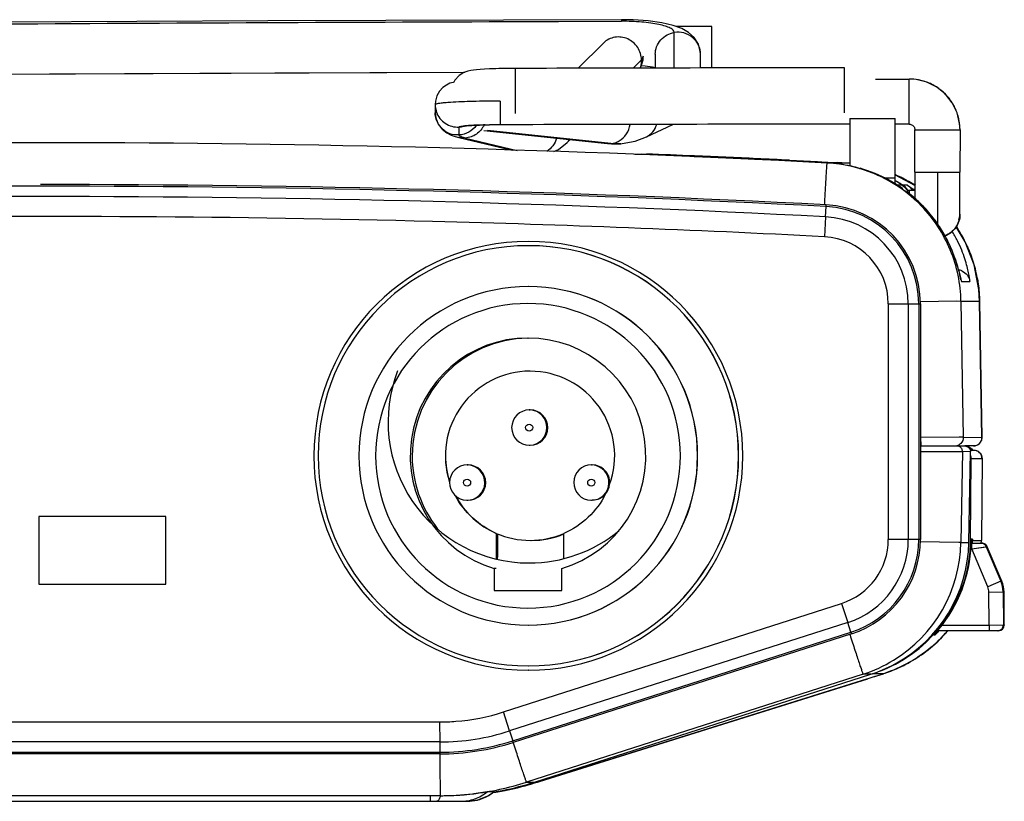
# Model space of a CAD drawing. Header units: inches. Extents: x 0 to 17, y 0 to 11.
# Tile 11 of 30: x 5 to 5.7, y 9.2 to 9.7. Entities that reach past the tile are written whole.
import ezdxf

# ---------------------------------------------------------------- set-up
doc = ezdxf.new("R2010")
doc.units = ezdxf.units.IN
doc.header["$LTSCALE"] = 0.935
doc.header["$MEASUREMENT"] = 0
doc.layers.get('0').update_dxf_attribs({"linetype": 'CONTINUOUS'})

msp = doc.modelspace()

# ---------------------------------------------------------------- linework, layer by layer
at = {"color": 7, "linetype": 'CONTINUOUS'}
for p, q in [((5.35761, 9.72154), (5.40179, 9.7217)), ((5.35761, 9.72158), (5.40179, 9.7217)), ((5.40179, 9.7228), (5.40179, 9.7217)), ((5.43889, 9.68878), (5.43891, 9.71381)), ((5.46525, 9.68883), (5.46528, 9.71801)), ((5.38912, 9.70636), (5.37125, 9.68862)), ((5.38915, 9.70639), (5.38912, 9.70636)), ((5.45733, 9.69859), (5.45732, 9.69862)), ((5.45732, 9.68881), (5.45732, 9.69854)), ((5.41002, 9.68872), (5.41582, 9.69448)), ((5.41711, 9.69705), (5.41581, 9.69448)), ((5.42558, 9.69848), (5.42558, 9.68875)), ((5.32239, 9.68847), (5.31813, 9.68841)), ((5.32737, 9.68851), (5.32239, 9.68847)), ((5.32735, 9.65682), (5.32737, 9.68851)), ((5.55847, 9.65721), (5.5585, 9.68894)), ((5.58044, 9.68102), (5.60412, 9.68104)), ((5.58044, 9.68103), (5.60412, 9.68104)), ((5.6041, 9.6493), (5.60412, 9.68104)), ((5.62343, 9.67536), (5.61648, 9.67883)), ((5.62949, 9.67045), (5.62343, 9.67536)), ((5.31644, 9.66555), (5.31644, 9.65727)), ((5.63433, 9.66433), (5.62949, 9.67045)), ((5.63773, 9.65735), (5.63433, 9.66433)), ((5.27081, 9.66304), (5.27082, 9.66267)), ((5.27081, 9.66304), (5.27081, 9.65737)), ((5.31644, 9.65727), (5.31644, 9.64888)), ((5.63952, 9.64986), (5.63773, 9.65735)), ((5.56244, 9.65324), (5.56241, 9.61978)), ((5.56244, 9.65324), (5.59418, 9.65325)), ((5.59415, 9.60707), (5.59418, 9.65325)), ((5.28753, 9.6473), (5.28753, 9.6417)), ((5.30501, 9.64487), (5.39189, 9.63569)), ((5.30529, 9.64874), (5.30898, 9.64881)), ((5.30605, 9.64875), (5.30667, 9.64877)), ((5.39435, 9.63567), (5.30747, 9.64484)), ((5.41936, 9.64047), (5.43794, 9.64914)), ((5.6041, 9.6493), (5.59418, 9.64929)), ((5.6041, 9.6493), (5.59418, 9.6493)), ((5.60774, 9.6469), (5.60806, 9.64532)), ((5.60804, 9.61557), (5.60806, 9.64532)), ((5.60806, 9.64532), (5.63981, 9.64531)), ((5.63981, 9.64531), (5.63952, 9.64986)), ((5.63981, 9.64531), (5.63978, 9.61556)), ((5.29201, 9.63953), (5.28745, 9.6399)), ((5.28745, 9.6399), (5.28745, 9.6399)), ((5.28745, 9.6399), (5.32504, 9.63097)), ((5.28803, 9.64097), (5.28753, 9.6417)), ((5.29201, 9.63953), (5.32844, 9.63087)), ((5.3636, 9.63641), (5.36567, 9.63846)), ((5.3919, 9.63568), (5.39189, 9.63569)), ((5.39435, 9.63566), (5.3919, 9.63568)), ((5.40118, 9.63557), (5.39435, 9.63566)), ((5.39919, 9.63545), (5.40134, 9.63558)), ((5.40118, 9.63557), (5.40215, 9.63566)), ((5.40134, 9.63558), (5.40118, 9.63557)), ((5.60802, 9.61557), (5.60802, 9.59721)), ((5.60802, 9.61557), (5.62391, 9.61553)), ((5.62391, 9.61553), (5.62388, 9.57929)), ((5.62391, 9.61553), (5.63977, 9.61556)), ((5.63977, 9.58666), (5.63977, 9.61556)), ((5.58623, 9.61156), (5.59415, 9.61159)), ((5.60802, 9.60259), (5.60247, 9.60259)), ((5.60406, 9.60259), (5.60406, 9.60055)), ((5.54525, 9.58413), (5.54569, 9.59137)), ((5.54569, 9.59137), (5.54577, 9.59253)), ((5.54525, 9.58413), (5.54448, 9.57012)), ((5.63976, 9.58596), (5.63976, 9.58666)), ((5.63977, 9.58587), (5.63977, 9.58666)), ((5.63978, 9.58596), (5.63978, 9.58587)), ((5.3363, 9.56681), (5.33641, 9.56681)), ((5.33641, 9.56384), (5.3363, 9.56384)), ((5.33632, 9.53507), (5.33623, 9.53507)), ((5.58936, 9.52285), (5.61194, 9.52285)), ((5.58936, 9.52285), (5.58936, 9.35725)), ((5.60344, 9.52285), (5.60344, 9.35725)), ((5.61075, 9.52285), (5.61075, 9.35725)), ((5.61194, 9.52285), (5.61194, 9.35725)), ((5.33605, 9.49887), (5.33611, 9.49887)), ((5.33749, 9.47555), (5.33753, 9.47555)), ((5.33696, 9.44828), (5.33758, 9.44828)), ((5.33696, 9.42348), (5.33757, 9.42348)), ((5.61194, 9.42298), (5.64316, 9.42298)), ((5.63914, 9.42267), (5.63761, 9.42298)), ((5.64653, 9.42179), (5.6445, 9.42298)), ((5.64746, 9.42121), (5.64653, 9.42179)), ((5.64653, 9.42179), (5.64653, 9.42179)), ((5.61194, 9.41899), (5.63967, 9.41895)), ((5.63151, 9.41896), (5.63967, 9.41895)), ((5.63967, 9.41895), (5.64158, 9.41895)), ((5.64158, 9.41895), (5.64046, 9.35514)), ((5.64713, 9.41894), (5.64158, 9.41895)), ((5.64601, 9.35514), (5.64713, 9.41894)), ((5.64767, 9.42029), (5.64675, 9.42069)), ((5.64693, 9.42001), (5.64936, 9.42001)), ((5.64882, 9.42041), (5.64746, 9.42121)), ((5.64882, 9.42001), (5.64767, 9.42029)), ((5.64936, 9.42001), (5.64936, 9.42001)), ((5.29332, 9.40959), (5.29393, 9.40959)), ((5.38061, 9.40959), (5.38122, 9.40959)), ((5.64723, 9.35637), (5.64774, 9.414)), ((5.65531, 9.41401), (5.64774, 9.414)), ((5.65531, 9.41401), (5.6548, 9.35636)), ((5.65532, 9.41401), (5.65531, 9.41401)), ((5.29332, 9.38479), (5.29392, 9.38479)), ((5.38061, 9.38479), (5.38121, 9.38479)), ((5.08137, 9.37338), (4.9921, 9.37338)), ((4.9921, 9.37338), (4.9921, 9.32577)), ((4.99243, 9.32577), (4.99243, 9.37338)), ((5.08137, 9.32577), (5.08137, 9.37338)), ((5.31368, 9.36149), (5.31376, 9.36149)), ((5.31368, 9.36149), (5.31368, 9.34376)), ((5.31457, 9.3612), (5.31457, 9.34558)), ((5.36129, 9.34397), (5.36129, 9.36149)), ((5.33752, 9.35652), (5.33757, 9.35652)), ((5.61194, 9.35725), (5.58936, 9.35725)), ((5.63902, 9.35512), (5.61176, 9.35548)), ((5.64046, 9.35514), (5.63902, 9.35512)), ((5.64046, 9.35514), (5.64601, 9.35514)), ((5.64723, 9.35637), (5.64769, 9.35637)), ((5.64765, 9.35454), (5.65528, 9.35454)), ((5.64854, 9.35751), (5.64773, 9.35751)), ((5.64808, 9.35057), (5.64812, 9.35454)), ((5.64854, 9.35751), (5.64855, 9.35699)), ((5.64855, 9.35637), (5.6548, 9.35637)), ((5.65476, 9.35453), (5.6548, 9.35636)), ((5.6548, 9.35637), (5.6548, 9.35636)), ((5.31457, 9.34558), (5.31446, 9.34358)), ((5.64808, 9.35057), (5.64726, 9.35057)), ((5.64808, 9.35057), (5.65828, 9.35211)), ((5.64808, 9.35057), (5.65601, 9.35177)), ((5.6593, 9.32394), (5.64808, 9.35057)), ((5.65894, 9.35211), (5.65828, 9.35211)), ((5.65828, 9.35211), (5.66852, 9.32779)), ((5.66918, 9.32779), (5.65894, 9.35211)), ((5.33677, 9.34065), (5.33685, 9.34065)), ((5.31368, 9.3367), (5.31224, 9.3367)), ((5.31224, 9.3367), (5.31224, 9.32131)), ((5.35985, 9.32131), (5.35985, 9.3367)), ((4.9921, 9.32577), (5.08137, 9.32577)), ((5.66852, 9.32779), (5.6593, 9.32394)), ((5.66852, 9.32779), (5.66918, 9.32779)), ((5.31224, 9.32131), (5.35985, 9.32131)), ((5.66007, 9.32018), (5.67008, 9.32026)), ((5.66028, 9.297), (5.66007, 9.32018)), ((5.67073, 9.32026), (5.67008, 9.32026)), ((5.67008, 9.32026), (5.67028, 9.29704)), ((5.67094, 9.29704), (5.67073, 9.32026)), ((5.31874, 9.23585), (5.5565, 9.31218)), ((5.5565, 9.31218), (5.56083, 9.29882)), ((5.56083, 9.29882), (5.32307, 9.22249)), ((5.33614, 9.297), (5.33623, 9.297)), ((5.56311, 9.29192), (5.56083, 9.29882)), ((5.62701, 9.297), (5.66028, 9.297)), ((5.66028, 9.297), (5.67094, 9.29704)), ((5.66028, 9.297), (5.66031, 9.29303)), ((5.67094, 9.29704), (5.67094, 9.297)), ((5.32535, 9.21559), (5.56311, 9.29192)), ((5.56349, 9.29081), (5.32573, 9.21448)), ((5.5624, 9.29018), (5.56247, 9.28997)), ((5.56311, 9.29192), (5.56349, 9.29081)), ((5.62496, 9.29406), (5.6215, 9.29006)), ((5.62232, 9.29006), (5.62297, 9.29075)), ((5.66697, 9.29303), (5.6241, 9.29303)), ((5.6215, 9.29006), (5.62232, 9.29006)), ((5.57161, 9.26242), (5.33502, 9.18647)), ((5.3363, 9.26526), (5.33618, 9.26526)), ((5.33619, 9.26824), (5.3363, 9.26824)), ((5.34056, 9.18647), (5.57715, 9.26242)), ((5.57715, 9.26242), (5.57161, 9.26242)), ((5.57716, 9.2624), (5.57837, 9.26279)), ((5.57805, 9.26024), (5.58593, 9.26279)), ((5.58593, 9.26279), (5.57837, 9.26279)), ((5.58445, 9.2623), (5.58631, 9.26291)), ((5.57398, 9.25894), (5.3427, 9.18656)), ((5.34409, 9.187), (5.57503, 9.25927)), ((5.57979, 9.2608), (5.57503, 9.25927)), ((5.57979, 9.2608), (5.58445, 9.2623)), ((5.32307, 9.22249), (5.31874, 9.23585)), ((4.71223, 9.22884), (5.27395, 9.22884)), ((5.27395, 9.22884), (5.274, 9.21481)), ((5.32307, 9.22249), (5.32535, 9.21559)), ((5.274, 9.21481), (4.71228, 9.21481)), ((5.274, 9.21481), (5.27406, 9.20756)), ((5.32573, 9.21448), (5.32535, 9.21559)), ((4.71234, 9.20756), (5.27406, 9.20756)), ((5.27406, 9.20756), (5.27408, 9.20639)), ((5.27408, 9.20639), (4.71237, 9.20639)), ((5.33502, 9.18647), (5.34056, 9.18647)), ((5.34063, 9.18647), (5.34235, 9.18647)), ((5.34235, 9.18647), (5.34313, 9.1867)), ((5.3427, 9.18656), (5.34409, 9.187)), ((5.30742, 9.17967), (5.29797, 9.17835)), ((5.31208, 9.17967), (5.30742, 9.17967)), ((5.31209, 9.17958), (5.31191, 9.17956)), ((5.31213, 9.17934), (5.31195, 9.17931)), ((5.31208, 9.17967), (5.31208, 9.17967)), ((5.33705, 9.18485), (5.33913, 9.18546)), ((4.6993, 9.17301), (5.29331, 9.17301)), ((5.27438, 9.17698), (4.71267, 9.17698)), ((5.26754, 9.17301), (5.26742, 9.17698)), ((5.31141, 9.17921), (5.31159, 9.17924))]:
    msp.add_line(p, q, dxfattribs=at)
at = {"color": 6, "linetype": 'CONTINUOUS'}
for p, q in [((5.46528, 9.71801), (5.44051, 9.71793)), ((5.46528, 9.71801), (5.44051, 9.71796)), ((4.68625, 9.68317), (5.29159, 9.68586)), ((4.99622, 9.63625), (4.99308, 9.63625)), ((5.0016, 9.63625), (4.99622, 9.63625)), ((5.41106, 9.62815), (5.41572, 9.62815)), ((5.45297, 9.62666), (5.45334, 9.62664)), ((5.45298, 9.62696), (5.45335, 9.62694)), ((5.45298, 9.62691), (5.45335, 9.6269)), ((5.45334, 9.62664), (5.49698, 9.62472)), ((5.51995, 9.62395), (5.53955, 9.623)), ((5.53955, 9.623), (5.54588, 9.62268)), ((5.54588, 9.62268), (5.54648, 9.62265)), ((5.54648, 9.62265), (5.54682, 9.62263)), ((5.54682, 9.62263), (5.55334, 9.6223)), ((5.5595, 9.62197), (5.54742, 9.62197)), ((5.55334, 9.6223), (5.55862, 9.62202)), ((5.5601, 9.62194), (5.55334, 9.6223)), ((5.56241, 9.62156), (5.5595, 9.62197)), ((5.60802, 9.60624), (5.59404, 9.61378)), ((5.59913, 9.6064), (5.59603, 9.6064)), ((5.59944, 9.60615), (5.59963, 9.6064)), ((5.60276, 9.6064), (5.59963, 9.6064)), ((5.60276, 9.6064), (5.60692, 9.60364)), ((5.63872, 9.54718), (5.64034, 9.54024)), ((5.64034, 9.54024), (5.64051, 9.53944)), ((5.64051, 9.53944), (5.64073, 9.53863)), ((5.64073, 9.53863), (5.64679, 9.53863)), ((5.63743, 9.5247), (5.61192, 9.52441)), ((5.64046, 9.52464), (5.63743, 9.5247)), ((5.65355, 9.52464), (5.64046, 9.52464)), ((5.64046, 9.52464), (5.64212, 9.42904)), ((5.65356, 9.52465), (5.65355, 9.52464)), ((5.65523, 9.42902), (5.65355, 9.52464)), ((5.65356, 9.52465), (5.65523, 9.42902)), ((5.6391, 9.42905), (5.61212, 9.42898)), ((5.61212, 9.42898), (5.61216, 9.42298)), ((5.64212, 9.42904), (5.6391, 9.42905)), ((5.64212, 9.42904), (5.65523, 9.42902)), ((5.65523, 9.42903), (5.65487, 9.42689)), ((5.65523, 9.42902), (5.65523, 9.42902)), ((5.64928, 9.42298), (5.64316, 9.42298)), ((5.6514, 9.42337), (5.64928, 9.42298))]:
    msp.add_line(p, q, dxfattribs=at)
at = {"color": 7, "linetype": 'CONTINUOUS'}
for points in [[(5.40179, 9.7228), (5.15319, 9.72188), (4.8766, 9.72047), (4.57648, 9.71895)], [(5.45732, 9.69862), (5.45722, 9.70051), (5.45587, 9.70559), (5.453, 9.71023), (5.449, 9.71389), (5.44425, 9.71658), (5.43809, 9.7188), (5.43012, 9.72062), (5.42048, 9.72193), (5.41006, 9.72265), (5.40179, 9.7228)], [(5.41489, 9.68873), (5.4157, 9.69012), (5.41693, 9.69455), (5.41711, 9.69708)], [(5.31813, 9.68841), (5.31333, 9.68829), (5.30908, 9.68815), (5.30541, 9.68798), (5.30233, 9.68779), (5.29977, 9.68758), (5.29766, 9.68735), (5.29578, 9.68705), (5.29369, 9.68656), (5.29097, 9.68554), (5.28777, 9.68353), (5.28466, 9.68024), (5.28398, 9.67887)], [(5.4158, 9.69048), (5.41846, 9.69025), (5.42358, 9.68955), (5.42558, 9.68916)], [(5.28398, 9.67887), (5.28334, 9.67873), (5.28121, 9.67804), (5.27875, 9.67683), (5.27621, 9.67499), (5.27389, 9.67244), (5.27206, 9.6692), (5.27099, 9.66544), (5.27081, 9.66304)], [(5.61648, 9.67883), (5.60901, 9.6807), (5.60412, 9.68104)], [(5.27081, 9.65737), (5.27121, 9.65383), (5.27295, 9.64933), (5.27574, 9.64569), (5.27897, 9.64316), (5.28194, 9.64164), (5.28474, 9.64063), (5.28745, 9.6399)], [(5.29087, 9.64799), (5.29067, 9.64795), (5.2908, 9.64796), (5.29156, 9.64805), (5.29282, 9.64817), (5.29451, 9.64829), (5.29661, 9.64842), (5.29911, 9.64853), (5.302, 9.64864), (5.30529, 9.64874)], [(5.35428, 9.63011), (5.35754, 9.63156), (5.36361, 9.63641)], [(5.40215, 9.63566), (5.41131, 9.63744), (5.41936, 9.64047)], [(5.39189, 9.63569), (5.39483, 9.63546), (5.39919, 9.63545)], [(5.65894, 9.35211), (5.65883, 9.35235), (5.6582, 9.35325), (5.65736, 9.35395), (5.65636, 9.35439), (5.65528, 9.35454)], [(5.65601, 9.35177), (5.65802, 9.35207), (5.65828, 9.35211)], [(5.58631, 9.26291), (5.58718, 9.2632), (5.58833, 9.26359), (5.58978, 9.26411), (5.59122, 9.26466), (5.5926, 9.2652), (5.59403, 9.26579), (5.59555, 9.26644), (5.59709, 9.26713), (5.59863, 9.26786), (5.60018, 9.26862), (5.60173, 9.26941), (5.60328, 9.27025), (5.60484, 9.27112), (5.6064, 9.27203), (5.60797, 9.27298), (5.60954, 9.27398), (5.61111, 9.27502), (5.61268, 9.2761), (5.61426, 9.27724), (5.61583, 9.27841), (5.6174, 9.27964), (5.61897, 9.28092), (5.62053, 9.28224), (5.62209, 9.28362), (5.62364, 9.28504), (5.62517, 9.28652), (5.62669, 9.28805), (5.6282, 9.28963), (5.62969, 9.29127), (5.63116, 9.29296), (5.63123, 9.29303)], [(5.33913, 9.18546), (5.34064, 9.18592), (5.34271, 9.18656)], [(5.29331, 9.17301), (5.30085, 9.17398), (5.3079, 9.17683), (5.31208, 9.17967)], [(5.31159, 9.17924), (5.31519, 9.17982), (5.31869, 9.18045), (5.32209, 9.18113)], [(5.32209, 9.18113), (5.32538, 9.18184), (5.32857, 9.18259), (5.33163, 9.18336), (5.33448, 9.18412), (5.33705, 9.18485)]]:
    msp.add_lwpolyline(points, dxfattribs=at)
at = {"color": 6, "linetype": 'CONTINUOUS'}
for points in [[(4.68625, 9.68322), (4.84074, 9.6839), (5.15801, 9.68536), (5.29159, 9.68577)], [(5.45334, 9.62664), (5.46457, 9.62616), (5.47509, 9.6257)], [(5.47509, 9.6257), (5.49096, 9.62499), (5.49539, 9.62479)], [(5.61084, 9.59462), (5.60874, 9.59658), (5.60688, 9.59822), (5.60523, 9.59961)], [(5.61881, 9.58606), (5.61591, 9.58941), (5.61321, 9.59227), (5.61084, 9.59462)], [(5.63991, 9.54229), (5.63975, 9.543), (5.63956, 9.5438), (5.63935, 9.54468), (5.63911, 9.54566), (5.63884, 9.54674), (5.63852, 9.54791), (5.63817, 9.54918), (5.63776, 9.55056), (5.63731, 9.55204), (5.63679, 9.55362), (5.63621, 9.55531), (5.63556, 9.5571), (5.63483, 9.55898), (5.63402, 9.56096), (5.63312, 9.56303), (5.63213, 9.56517), (5.63104, 9.56739), (5.62984, 9.56967), (5.62854, 9.57201), (5.62713, 9.57439), (5.62561, 9.57681), (5.62397, 9.57925), (5.62221, 9.58171), (5.62033, 9.58417), (5.61881, 9.58606)], [(5.65356, 9.52465), (5.65305, 9.53303), (5.64973, 9.55026), (5.64342, 9.56663), (5.63703, 9.57717)], [(5.64041, 9.53999), (5.64016, 9.54112), (5.63991, 9.54229)], [(5.64046, 9.53974), (5.64046, 9.53974), (5.64045, 9.53981), (5.64041, 9.53999)]]:
    msp.add_lwpolyline(points, dxfattribs=at)
at = {"color": 7, "linetype": 'CONTINUOUS'}
for centre in [(5.33688, 9.43588), (5.29323, 9.39719), (5.38052, 9.39719)]:
    msp.add_circle(centre, 0.00248, dxfattribs=at)
for centre, radius, start, end in [((5.3275, 9.19006), 0.49843, 91.18255, 91.36317), ((5.32807, 9.16247), 0.52603, 91.0134, 91.18281), ((5.32871, 9.12487), 0.56363, 90.64243, 91.01126), ((5.62546, -87.22881), 96.91778, 90.0395838, 90.1762215), ((5.60413, 9.64546), 0.03557, 79.60053, 90.01328), ((5.60409, 9.6452), 0.03584, 73.70463, 79.60847), ((5.60417, 9.64547), 0.03556, 66.97966, 73.70693), ((5.60413, 9.64541), 0.03563, 60.91161, 66.95962), ((5.60398, 9.64514), 0.03594, 54.28163, 60.91252), ((5.60407, 9.64527), 0.03578, 48.23857, 54.28314), ((5.60432, 9.64555), 0.0354, 41.44514, 48.22796), ((5.29601, 9.44148), 0.22359, 93.71628, 93.91848), ((5.60402, 9.6453), 0.03579, 35.39018, 41.43524), ((5.60389, 9.64521), 0.03595, 28.76822, 35.39172), ((5.28657, 9.66303), 0.01575, 181.31334, 195.39947), ((5.2865, 9.66302), 0.01568, 195.4194, 199.33441), ((5.60416, 9.64535), 0.03564, 22.7164, 28.76915), ((5.60421, 9.64539), 0.03559, 15.98753, 22.69634), ((5.60394, 9.64531), 0.03586, 10.07758, 15.98996), ((5.60421, 9.64535), 0.03559, 359.9285, 10.08536), ((5.28662, 9.66326), 0.01599, 273.29231, 285.5607), ((5.29594, 9.59787), 0.05039, 95.86169, 96.34936), ((5.29792, 9.57832), 0.07004, 94.60993, 95.84108), ((5.28665, 9.66315), 0.01587, 285.56221, 289.4541), ((5.30057, 9.54699), 0.10149, 94.33959, 94.67957), ((5.30236, 9.52321), 0.12533, 93.67489, 94.33525), ((5.30634, 9.46114), 0.18753, 92.57627, 93.67336), ((5.31009, 9.38478), 0.26399, 92.47309, 92.64264), ((5.31271, 9.32226), 0.32655, 91.62649, 92.46023), ((5.31527, 9.24073), 0.40813, 91.48325, 91.66044), ((5.31593, 9.21537), 0.4335, 91.30573, 91.48321), ((5.31782, 9.11567), 0.53322, 90.14796, 90.9499), ((5.61775, -98.84653), 108.49583, 90.0292085, 90.1591226), ((5.35326, 9.64682), 0.01468, 314.8376, 325.41886), ((5.39308, 9.64952), 0.01393, 293.936, 300.13953), ((4.99325, -1.07794), 10.68361, 90.000248, 92.96453), ((4.99315, -1.07794), 10.68361, 87.03547, 89.999752), ((4.99318, -1.07794), 10.68478, 87.03547, 89.999752), ((4.99319, -1.07794), 10.67636, 90.000248, 92.96453), ((4.99309, -1.07794), 10.67636, 87.03547, 89.999752), ((5.54214, 9.52285), 0.06862, 359.99952, 87.03367), ((5.54216, 9.52285), 0.06978, 359.99952, 87.03367), ((5.54208, 9.52285), 0.06136, 359.99952, 87.03367), ((5.6238, 9.58668), 0.01596, 342.81372, 357.1329), ((5.62398, 9.58588), 0.01579, 359.97813, 2.80844), ((5.54203, 9.52285), 0.04733, 359.99985, 87.03334), ((5.3363, 9.41604), 0.15078, 90.00119, 269.95517), ((5.3363, 9.41604), 0.1478, 90.00217, 269.95461), ((5.33629, 9.41604), 0.15078, 270.00118, 89.95516), ((5.33629, 9.41604), 0.1478, 270.00217, 89.95461), ((5.33637, 9.41604), 0.1478, 270.00217, 89.95461), ((5.33623, 9.41604), 0.11903, 90.00126, 180.001), ((5.33629, 9.41604), 0.11904, 270.00221, 89.95456), ((5.33623, 9.41604), 0.11903, 359.99901, 89.95552), ((5.33605, 9.41604), 0.10713, 90.00132, 269.99869), ((5.33605, 9.41604), 0.10713, 270.00131, 89.99868), ((5.33605, 9.41604), 0.08283, 90.00091, 253.29469), ((5.33749, 9.41604), 0.08283, 90.99085, 180.00099), ((5.33605, 9.41604), 0.08283, 286.7053, 89.95553), ((5.33685, 9.43984), 0.0992, 158.72057, 269.95495), ((5.33749, 9.41604), 0.05952, 90.00119, 198.04845), ((5.33748, 9.41604), 0.05952, 340.10652, 89.95516), ((5.33696, 9.43588), 0.0124, 90.0002, 269.9998), ((5.33696, 9.43596), 0.01231, 87.20947, 89.95399), ((5.33696, 9.43588), 0.0124, 272.77238, 87.23103), ((5.33757, 9.43588), 0.0124, 270.00076, 89.95508), ((5.33696, 9.4358), 0.01232, 270.00285, 272.79225), ((5.64381, 9.41754), 0.00505, 69.89922, 73.62549), ((5.64377, 9.41743), 0.00516, 57.64871, 69.88591), ((5.33623, 9.41604), 0.11903, 179.99902, 269.95553), ((5.33757, 9.41604), 0.05952, 179.99961, 197.85382), ((5.33623, 9.41604), 0.11903, 270.00125, 0.00098), ((5.64936, 9.41405), 0.00595, 359.55151, 89.99994), ((5.29332, 9.39719), 0.0124, 90.0002, 87.23103), ((5.29332, 9.39728), 0.01231, 87.20947, 89.95399), ((5.29392, 9.39719), 0.0124, 270.00076, 89.95508), ((5.38061, 9.39719), 0.0124, 90.0002, 87.23103), ((5.38061, 9.39728), 0.01231, 87.20947, 89.95399), ((5.38121, 9.39719), 0.0124, 357.83081, 89.95508), ((5.38113, 9.39719), 0.0124, 319.79719, 353.49315), ((5.33757, 9.41603), 0.05951, 246.4207, 269.95709), ((5.33685, 9.43984), 0.09919, 270.00055, 309.55634), ((5.33757, 9.41603), 0.05951, 269.99941, 293.50411), ((5.33838, 9.41603), 0.05951, 269.99934, 292.67148), ((5.54203, 9.35725), 0.04733, 287.79949, 0.00023), ((5.54208, 9.35725), 0.06136, 287.79913, 0.0006), ((5.54214, 9.35725), 0.06862, 287.79913, 0.0006), ((5.54216, 9.35725), 0.06978, 287.79913, 0.0006), ((5.54128, 9.35687), 0.0992, 301.48057, 359.00089), ((5.54682, 9.35688), 0.0992, 298.53883, 358.99651), ((5.54804, 9.35724), 0.0992, 297.81428, 358.71499), ((5.54863, 9.35724), 0.0986, 358.71079, 359.49985), ((5.52082, 9.35827), 0.12689, 357.88207, 358.34574), ((5.49115, 9.35903), 0.15657, 358.38215, 359.02989), ((5.57063, 9.3565), 0.07792, 358.60655, 359.30734), ((5.57799, 9.35641), 0.07055, 359.30738, 359.97062), ((5.55442, 9.35646), 0.09412, 359.94753, 0.32335), ((5.65463, 9.35057), 0.00397, 22.83388, 89.99945), ((5.55752, 9.35722), 0.09729, 358.41556, 359.49923), ((5.65528, 9.35057), 0.00397, 73.66948, 90.00349), ((5.65528, 9.35056), 0.00398, 57.38502, 73.6348), ((5.65528, 9.35057), 0.00396, 50.9041, 57.3196), ((5.65526, 9.35055), 0.004, 41.08607, 50.93257), ((5.6553, 9.35059), 0.00394, 34.13415, 41.03386), ((5.65526, 9.35056), 0.00399, 22.87477, 34.16156), ((5.65024, 9.32009), 0.01984, 0.49953, 22.83493), ((5.6509, 9.32009), 0.01984, 0.49955, 22.83495), ((5.65015, 9.32009), 0.00992, 0.50118, 22.83329), ((5.66631, 9.297), 0.00397, 270.00103, 0.00063), ((5.66697, 9.297), 0.00397, 270.00104, 0.00087), ((5.56351, 9.34515), 0.0806, 317.54677, 318.82861), ((5.557, 9.3509), 0.08928, 318.80007, 319.59549), ((5.5551, 9.35782), 0.09996, 314.57568, 317.61971), ((5.55579, 9.35718), 0.09902, 317.62117, 319.37783), ((5.55472, 9.3582), 0.1005, 311.73748, 314.57718), ((5.54114, 9.35719), 0.09954, 287.8226, 301.45392), ((5.54671, 9.35715), 0.09949, 287.81514, 298.52228), ((5.54793, 9.35749), 0.09947, 287.81425, 297.80083), ((5.51105, 9.45846), 0.20921, 287.38291, 287.80805), ((5.51442, 9.44774), 0.19798, 287.50656, 287.82705), ((5.274, 9.37535), 0.16054, 269.99979, 287.79863), ((5.27406, 9.37535), 0.1678, 269.99979, 287.79863), ((5.27408, 9.37535), 0.16896, 269.99979, 287.79863), ((5.27428, 9.37582), 0.19885, 276.55859, 287.78494), ((5.27996, 9.37523), 0.19825, 286.2516, 287.79771), ((5.28004, 9.37521), 0.19823, 286.2316, 287.79808), ((5.28302, 9.37127), 0.19409, 287.28784, 287.79823), ((5.26788, 9.4301), 0.25477, 287.17939, 287.40484), ((5.29325, 9.20288), 0.02989, 297.82849, 309.04134), ((5.27987, 9.37558), 0.19861, 279.33783, 286.24966), ((5.27994, 9.37557), 0.1986, 279.31697, 286.22961), ((5.28137, 9.37751), 0.20055, 278.82232, 281.8524), ((5.2818, 9.37553), 0.19852, 281.84867, 285.71337), ((5.28259, 9.37266), 0.19554, 285.71813, 287.28658), ((5.27437, 9.37552), 0.19854, 270.00275, 276.54246), ((5.27449, 9.37688), 0.19991, 270.00318, 273.62333), ((5.27436, 9.37918), 0.20221, 273.62065, 274.18185), ((5.27422, 9.38066), 0.2037, 274.19019, 276.44776), ((5.29329, 9.20287), 0.02986, 270.04222, 283.90172), ((5.27395, 9.3831), 0.20615, 276.44502, 276.69094), ((5.29338, 9.20263), 0.02961, 283.84968, 288.45152), ((5.29334, 9.20266), 0.02965, 288.50666, 297.88489)]:
    msp.add_arc(centre, radius, start, end, dxfattribs=at)
at = {"color": 6, "linetype": 'CONTINUOUS'}
for centre, radius, start, end in [((4.99357, -1.07793), 10.71419, 90.002595, 92.958204), ((4.99348, -1.07788), 10.71414, 87.041785, 89.956538), ((4.9182, -3.02515), 12.6631, 87.579634, 87.748706), ((5.00709, -1.06847), 10.70472, 87.612681, 87.792668), ((5.00791, -1.04868), 10.68491, 87.37639, 87.610715), ((5.00788, -1.04921), 10.68544, 87.253223, 87.376372), ((5.54125, 9.52267), 0.09944, 75.38785, 87.0265), ((5.54156, 9.52282), 0.0993, 77.41995, 87.01177), ((5.55452, 9.52578), 0.09632, 86.68663, 87.04152), ((5.55448, 9.52501), 0.09709, 85.29734, 86.68531), ((5.55287, 9.57322), 0.04764, 77.04381, 77.49474), ((5.54164, 9.52307), 0.09903, 75.5442, 77.21417), ((5.54144, 9.52228), 0.09985, 73.84868, 75.54678), ((5.54889, 9.52751), 0.0938, 61.00985, 61.19711), ((5.54176, 9.51674), 0.10644, 58.54243, 60.44495), ((5.55494, 9.52413), 0.09786, 65.89465, 66.25049), ((5.54852, 9.52683), 0.09457, 59.68921, 61.01489), ((5.55487, 9.52398), 0.09802, 65.67281, 65.89469), ((5.5547, 9.5236), 0.09843, 64.24455, 65.67201), ((5.55443, 9.52306), 0.09904, 62.4321, 64.24445), ((5.55429, 9.52278), 0.09935, 61.55688, 62.43275), ((5.55424, 9.52268), 0.09946, 60.10711, 61.55687), ((5.55433, 9.52283), 0.09929, 56.94273, 60.10828), ((5.54402, 9.52646), 0.09523, 54.37177, 57.11872), ((5.5484, 9.52665), 0.09478, 58.8577, 59.67934), ((5.54414, 9.52072), 0.10181, 57.30202, 58.51311), ((5.54735, 9.52488), 0.09685, 57.57825, 58.86729), ((5.5499, 9.52891), 0.09207, 57.30777, 57.57411), ((5.59423, 9.59799), 0.00999, 39.44187, 57.2426), ((5.59428, 9.59805), 0.00992, 27.56982, 39.37866), ((5.59381, 9.59807), 0.00988, 19.32603, 21.4071), ((5.5545, 9.52939), 0.09089, 53.93648, 54.77796), ((5.54065, 9.52127), 0.10152, 47.69708, 51.834), ((5.54097, 9.52164), 0.10103, 45.20815, 47.69112), ((5.54104, 9.5217), 0.10095, 42.34036, 45.20801), ((5.54088, 9.52156), 0.10115, 39.60596, 42.33982), ((5.54117, 9.52184), 0.10075, 31.26679, 39.58593), ((5.54077, 9.52164), 0.1012, 24.49976, 31.24966), ((5.5543, 9.52287), 0.09928, 25.84027, 33.23583), ((5.53934, 9.52101), 0.10276, 18.22125, 24.48996), ((5.55466, 9.52304), 0.09888, 24.0617, 25.84231), ((5.53689, 9.52019), 0.10534, 14.84649, 18.22753), ((5.63701, 9.5371), 0.00987, 65.90634, 79.04387), ((5.55298, 9.52263), 0.1006, 10.7001, 14.42915), ((5.64928, 9.42893), 0.00595, 270, 0.87793), ((5.63616, 9.42896), 0.00598, 270.06577, 283.67618), ((5.6493, 9.42888), 0.00589, 290.79414, 297.0995), ((5.64926, 9.42896), 0.00599, 297.1341, 311.91861), ((5.64929, 9.42892), 0.00593, 311.94801, 318.93236), ((5.64925, 9.42895), 0.00599, 318.9622, 333.8906), ((5.64933, 9.42891), 0.00589, 333.92665, 340.02155)]:
    msp.add_arc(centre, radius, start, end, dxfattribs=at)
at = {"color": 7, "linetype": 'CONTINUOUS'}
for centre, major_axis, ratio, start_param, end_param in [((5.5485, 9.35724), (0.05283, 0.08396), 0.999919, -1.69972, -1.046155), ((5.64769, 9.35354), (0.00003, 0.00397), 0.008379, 0.000073, 0.776592)]:
    msp.add_ellipse(centre, major_axis=major_axis, ratio=ratio, start_param=start_param, end_param=end_param, dxfattribs=at)
for points in [[(4.57648, 9.71787), (4.83686, 9.71903), (5.09723, 9.72079), (5.35761, 9.72158)], [(5.64774, 9.414), (5.64774, 9.41479), (5.64759, 9.41559), (5.64729, 9.41631)], [(5.67028, 9.29704), (5.67028, 9.29703), (5.67028, 9.29701), (5.67028, 9.297)], [(5.67094, 9.297), (5.67094, 9.29701), (5.67094, 9.29703), (5.67094, 9.29704)]]:
    msp.add_open_spline(points, degree=3, dxfattribs=at)
for points, knots in [([(5.43891, 9.71381), (5.43891, 9.71438), (5.43837, 9.71531), (5.43726, 9.7162), (5.43543, 9.71727), (5.43232, 9.71842), (5.42773, 9.71957), (5.42216, 9.72051), (5.41342, 9.72146), (5.40653, 9.72172), (5.40179, 9.7217)], [0, 0, 0, 0, 0.043789, 0.073604, 0.110213, 0.204721, 0.326655, 0.472518, 0.637371, 1, 1, 1, 1]), ([(5.42558, 9.69848), (5.42558, 9.70024), (5.42624, 9.70393), (5.42914, 9.7088), (5.43359, 9.71233), (5.43715, 9.71353), (5.43891, 9.71381)], [0, 0, 0, 0, 0.241096, 0.498475, 0.756881, 1, 1, 1, 1]), ([(5.45732, 9.69862), (5.45732, 9.70067), (5.45639, 9.70505), (5.45225, 9.71062), (5.44592, 9.71393), (5.44113, 9.71417), (5.43891, 9.71381)], [0, 0, 0, 0, 0.228809, 0.483132, 0.749081, 1, 1, 1, 1]), ([(5.41581, 9.69448), (5.41582, 9.69601), (5.41535, 9.69912), (5.41335, 9.70338), (5.41023, 9.70692), (5.40624, 9.70945), (5.40172, 9.71073), (5.39708, 9.71066), (5.39271, 9.70923), (5.39021, 9.70745), (5.38915, 9.70639)], [0, 0, 0, 0, 0.125048, 0.251372, 0.378321, 0.505066, 0.630815, 0.755066, 0.877991, 1, 1, 1, 1]), ([(5.41581, 9.69448), (5.41581, 9.69398), (5.41572, 9.692), (5.41523, 9.69004), (5.41466, 9.68867)], [0, 0, 0, 0, 0.252022, 1, 1, 1, 1]), ([(5.28073, 9.66455), (5.27931, 9.66445), (5.27686, 9.66426), (5.27402, 9.66394), (5.27236, 9.66367), (5.27154, 9.66347), (5.27106, 9.66332), (5.27081, 9.66313), (5.27081, 9.66304)], [0, 0, 0, 0, 0.420384, 0.730849, 0.841995, 0.923191, 0.974711, 1, 1, 1, 1]), ([(5.31644, 9.66555), (5.31002, 9.66553), (5.29837, 9.66537), (5.28673, 9.66494), (5.28152, 9.6646)], [0, 0, 0, 0, 0.551399, 1, 1, 1, 1]), ([(5.28753, 9.6417), (5.28541, 9.64157), (5.28106, 9.6422), (5.27548, 9.64562), (5.27171, 9.65096), (5.27081, 9.65525), (5.27081, 9.65737)], [0, 0, 0, 0, 0.25058, 0.500657, 0.750342, 1, 1, 1, 1]), ([(5.2717, 9.65783), (5.27226, 9.65623), (5.27391, 9.65319), (5.2777, 9.64969), (5.2824, 9.64756), (5.28584, 9.6472), (5.28753, 9.6473)], [0, 0, 0, 0, 0.249833, 0.499797, 0.749843, 1, 1, 1, 1]), ([(5.29969, 9.64848), (5.29833, 9.64653), (5.29467, 9.6432), (5.28991, 9.64183), (5.28753, 9.6417)], [0, 0, 0, 0, 0.499894, 1, 1, 1, 1]), ([(5.28754, 9.6473), (5.28753, 9.64738), (5.28784, 9.64754), (5.28834, 9.64766), (5.28925, 9.64783), (5.28995, 9.64791), (5.29036, 9.64796)], [0, 0, 0, 0, 0.083032, 0.27368, 0.579687, 1, 1, 1, 1]), ([(5.30517, 9.64869), (5.30399, 9.64617), (5.30027, 9.64167), (5.29475, 9.63972), (5.29201, 9.63953)], [0, 0, 0, 0, 0.502995, 1, 1, 1, 1]), ([(5.40007, 9.63747), (5.40213, 9.63867), (5.4057, 9.64212), (5.40742, 9.64672), (5.4078, 9.64907)], [0, 0, 0, 0, 0.500252, 1, 1, 1, 1]), ([(5.41937, 9.64048), (5.42106, 9.64127), (5.42418, 9.6437), (5.42597, 9.6472), (5.42652, 9.64906)], [0, 0, 0, 0, 0.491091, 1, 1, 1, 1]), ([(5.6041, 9.6493), (5.60486, 9.6493), (5.60641, 9.64884), (5.60744, 9.6476), (5.60774, 9.6469)], [0, 0, 0, 0, 0.500046, 1, 1, 1, 1]), ([(5.29201, 9.63953), (5.29117, 9.63973), (5.28981, 9.6401), (5.28848, 9.64064), (5.28803, 9.64097)], [0, 0, 0, 0, 0.608813, 1, 1, 1, 1]), ([(5.3561, 9.63945), (5.35559, 9.63756), (5.35388, 9.63396), (5.35099, 9.6312), (5.34937, 9.63014)], [0, 0, 0, 0, 0.501353, 1, 1, 1, 1]), ([(5.39435, 9.63566), (5.39471, 9.63569), (5.39621, 9.63587), (5.39768, 9.63632), (5.39873, 9.63679)], [0, 0, 0, 0, 0.239612, 1, 1, 1, 1]), ([(5.54448, 9.57012), (5.45266, 9.57487), (5.08524, 9.58914), (4.71708, 9.58438), (4.44171, 9.57012)], [0, 0, 0, 0, 0.250042, 1, 1, 1, 1]), ([(5.62914, 9.5709), (5.63068, 9.57143), (5.6336, 9.57299), (5.63705, 9.57655), (5.63926, 9.58097), (5.63978, 9.58425), (5.63977, 9.58587)], [0, 0, 0, 0, 0.250159, 0.500023, 0.750018, 1, 1, 1, 1]), ([(5.63977, 9.58578), (5.63977, 9.58416), (5.63923, 9.58091), (5.63702, 9.57651), (5.63358, 9.57298), (5.63067, 9.57143), (5.62914, 9.5709)], [0, 0, 0, 0, 0.249977, 0.499973, 0.749839, 1, 1, 1, 1]), ([(5.64158, 9.41895), (5.64159, 9.41972), (5.64114, 9.42132), (5.63986, 9.42237), (5.63914, 9.42267)], [0, 0, 0, 0, 0.500097, 1, 1, 1, 1]), ([(5.64316, 9.42298), (5.64418, 9.42298), (5.64631, 9.42212), (5.64715, 9.41997), (5.64713, 9.41895)], [0, 0, 0, 0, 0.499081, 1, 1, 1, 1]), ([(5.25466, 9.41604), (5.25466, 9.40691), (5.25772, 9.38851), (5.26665, 9.37215), (5.27229, 9.36496)], [0, 0, 0, 0, 0.500002, 1, 1, 1, 1]), ([(5.64936, 9.42001), (5.65089, 9.42001), (5.65407, 9.41872), (5.65533, 9.41553), (5.65531, 9.414)], [0, 0, 0, 0, 0.499992, 1, 1, 1, 1]), ([(5.31368, 9.36149), (5.30764, 9.36413), (5.29636, 9.37147), (5.28813, 9.38213), (5.28502, 9.38794)], [0, 0, 0, 0, 0.499983, 1, 1, 1, 1]), ([(5.28517, 9.38782), (5.28828, 9.38203), (5.2965, 9.37143), (5.30774, 9.36412), (5.31376, 9.36149)], [0, 0, 0, 0, 0.500018, 1, 1, 1, 1]), ([(5.3906, 9.38919), (5.38752, 9.3831), (5.37919, 9.3719), (5.36755, 9.36422), (5.36129, 9.36149)], [0, 0, 0, 0, 0.500003, 1, 1, 1, 1]), ([(5.3905, 9.38898), (5.38935, 9.38767), (5.38646, 9.38554), (5.38295, 9.38479), (5.38121, 9.38479)], [0, 0, 0, 0, 0.50002, 1, 1, 1, 1]), ([(5.56247, 9.28997), (5.56305, 9.28816), (5.56419, 9.28463), (5.56585, 9.2795), (5.56739, 9.2748), (5.56857, 9.27122), (5.56941, 9.2687), (5.56994, 9.2671), (5.57041, 9.26573), (5.5708, 9.26458), (5.57112, 9.26368), (5.57133, 9.26308), (5.57146, 9.26274), (5.57153, 9.26257), (5.57157, 9.26249), (5.5716, 9.26242), (5.57161, 9.26242)], [0, 0, 0, 0, 0.195992, 0.383913, 0.556519, 0.707581, 0.773213, 0.831427, 0.881674, 0.923478, 0.95648, 0.980343, 0.988779, 0.994867, 0.998599, 1, 1, 1, 1]), ([(5.62162, 9.28321), (5.61632, 9.27848), (5.60502, 9.27039), (5.59229, 9.26483), (5.58593, 9.26279)], [0, 0, 0, 0, 0.515219, 1, 1, 1, 1]), ([(5.27395, 9.22884), (5.27774, 9.22884), (5.29288, 9.22942), (5.30793, 9.23238), (5.31874, 9.23585)], [0, 0, 0, 0, 0.250366, 1, 1, 1, 1]), ([(5.33502, 9.18647), (5.33501, 9.18647), (5.33499, 9.18653), (5.33494, 9.18661), (5.33487, 9.18679), (5.33474, 9.18714), (5.33452, 9.18775), (5.3342, 9.18867), (5.3338, 9.18984), (5.33332, 9.19124), (5.33278, 9.19287), (5.33192, 9.19544), (5.33072, 9.19908), (5.32916, 9.20387), (5.32747, 9.20907), (5.32632, 9.21265), (5.32573, 9.21448)], [0, 0, 0, 0, 0.001375, 0.005094, 0.011182, 0.019629, 0.043549, 0.076649, 0.118585, 0.168987, 0.227369, 0.293165, 0.444488, 0.617149, 0.804774, 1, 1, 1, 1]), ([(5.27413, 9.20639), (5.27413, 9.20448), (5.27414, 9.20071), (5.27415, 9.19526), (5.27417, 9.19024), (5.2742, 9.18641), (5.27422, 9.18371), (5.27424, 9.182), (5.27426, 9.18053), (5.27429, 9.1793), (5.27431, 9.17833), (5.27433, 9.17769), (5.27435, 9.17732), (5.27435, 9.17713), (5.27437, 9.17705), (5.27437, 9.17698), (5.27438, 9.17698)], [0, 0, 0, 0, 0.195573, 0.383427, 0.556208, 0.707551, 0.773323, 0.831659, 0.881997, 0.92385, 0.956851, 0.980657, 0.989041, 0.995062, 0.998708, 1, 1, 1, 1]), ([(5.28866, 9.17301), (5.29202, 9.17301), (5.29881, 9.17417), (5.30481, 9.17755), (5.30742, 9.17967)], [0, 0, 0, 0, 0.499998, 1, 1, 1, 1]), ([(5.27451, 9.17698), (5.27433, 9.17639), (5.27398, 9.17536), (5.27333, 9.17395), (5.27252, 9.17301), (5.27198, 9.17301)], [0, 0, 0, 0, 0.374046, 0.662342, 1, 1, 1, 1])]:
    msp.add_open_spline(points, degree=3, knots=knots, dxfattribs=at)
at = {"color": 6, "linetype": 'CONTINUOUS'}
for points, knots in [([(5.54462, 9.59252), (5.54472, 9.59444), (5.54492, 9.59821), (5.54522, 9.60367), (5.5455, 9.60871), (5.54573, 9.61254), (5.54589, 9.61524), (5.546, 9.61696), (5.5461, 9.61844), (5.54618, 9.61966), (5.54626, 9.62063), (5.54631, 9.62127), (5.54635, 9.62163), (5.54637, 9.62182), (5.54639, 9.6219), (5.5464, 9.62198), (5.54641, 9.62197)], [0, 0, 0, 0, 0.195576, 0.383536, 0.556445, 0.7079, 0.773708, 0.832063, 0.882398, 0.924223, 0.95717, 0.980893, 0.989226, 0.995188, 0.998771, 1, 1, 1, 1]), ([(5.61275, 9.5917), (5.60647, 9.59822), (5.59206, 9.60959), (5.57509, 9.61661), (5.56634, 9.61889)], [0, 0, 0, 0, 0.499964, 1, 1, 1, 1]), ([(5.56921, 9.61818), (5.5727, 9.61718), (5.57955, 9.61478), (5.58775, 9.61087), (5.59403, 9.60724), (5.59858, 9.60427), (5.60223, 9.60158), (5.6051, 9.59936), (5.60646, 9.59816), (5.6072, 9.59763)], [0, 0, 0, 0, 0.249962, 0.499923, 0.624947, 0.749967, 0.874983, 0.937494, 1, 1, 1, 1]), ([(5.59572, 9.60643), (5.59394, 9.60758), (5.58572, 9.61252), (5.57675, 9.61624), (5.56957, 9.61829)], [0, 0, 0, 0, 0.220934, 1, 1, 1, 1]), ([(5.64046, 9.52464), (5.64025, 9.53695), (5.63515, 9.5617), (5.62128, 9.58284), (5.61275, 9.5917)], [0, 0, 0, 0, 0.500016, 1, 1, 1, 1]), ([(5.64679, 9.53863), (5.64683, 9.53868), (5.64676, 9.53895), (5.64676, 9.53944), (5.64662, 9.5403), (5.64645, 9.54147), (5.64618, 9.54297), (5.64567, 9.54557), (5.64475, 9.54947), (5.64317, 9.55481), (5.64096, 9.56087), (5.63802, 9.56741), (5.63563, 9.57181), (5.63431, 9.57403)], [0, 0, 0, 0, 0.005193, 0.018867, 0.041354, 0.072899, 0.113281, 0.162055, 0.282976, 0.431615, 0.603665, 0.794608, 1, 1, 1, 1]), ([(5.64495, 9.56335), (5.64552, 9.56207), (5.64767, 9.55698), (5.64938, 9.5517), (5.65041, 9.5477)], [0, 0, 0, 0, 0.253302, 1, 1, 1, 1]), ([(5.64104, 9.54611), (5.64256, 9.54543), (5.64523, 9.54331), (5.64654, 9.54019), (5.64679, 9.53863)], [0, 0, 0, 0, 0.513273, 1, 1, 1, 1]), ([(5.65183, 9.54131), (5.6521, 9.53991), (5.65302, 9.53439), (5.65348, 9.5288), (5.65355, 9.52464)], [0, 0, 0, 0, 0.255189, 1, 1, 1, 1])]:
    msp.add_open_spline(points, degree=3, knots=knots, dxfattribs=at)
for points in [[(5.59913, 9.6064), (5.60085, 9.6053), (5.60227, 9.60357), (5.60301, 9.60167)], [(5.60276, 9.6064), (5.60418, 9.60548), (5.60541, 9.60415), (5.60619, 9.60264)], [(5.64212, 9.42903), (5.64215, 9.42748), (5.64147, 9.42582), (5.64038, 9.42472)], [(5.64038, 9.42472), (5.63962, 9.42397), (5.63862, 9.4234), (5.63758, 9.42315)]]:
    msp.add_open_spline(points, degree=3, dxfattribs=at)

doc.saveas('drawing.dxf')
